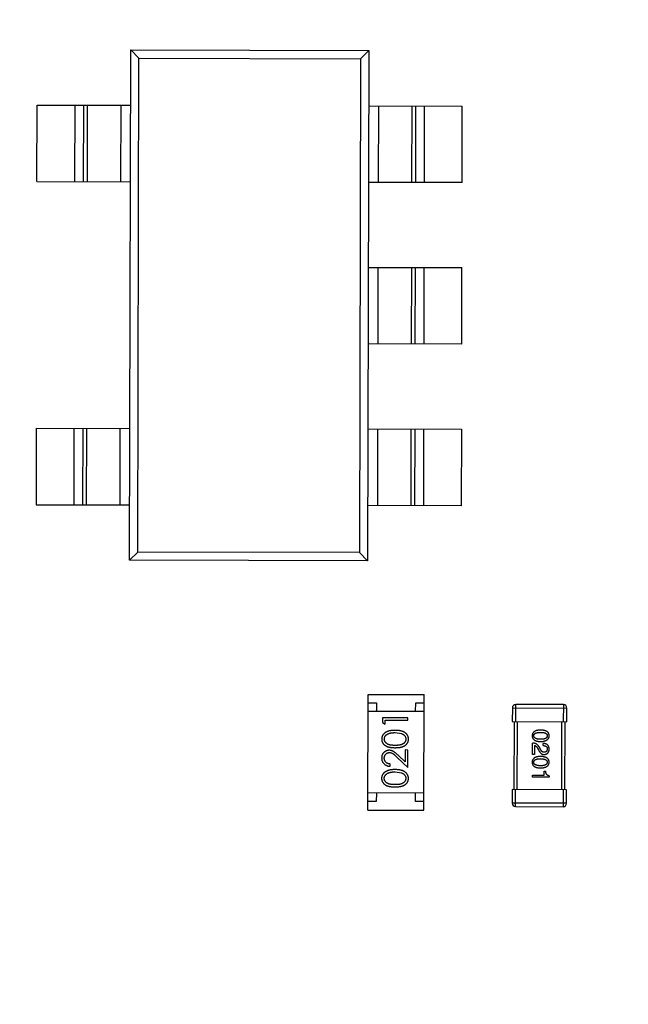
# Model space of a CAD drawing. Header units: millimetres. Extents: x 64 to 213, y 7 to 77.
# Tile 13 of 49: x 184.98 to 188.56, y 15.01 to 20.8. Entities that reach past the tile are written whole.
import ezdxf

# ---------------------------------------------------------------- set-up
doc = ezdxf.new("R2010")
doc.units = ezdxf.units.MM
doc.header["$LTSCALE"] = 1.21
doc.header["$MEASUREMENT"] = 0
doc.header["$PDMODE"] = 3
doc.header["$PDSIZE"] = 0.3125
doc.layers.get('0').update_dxf_attribs({"linetype": 'CONTINUOUS'})
doc.layers.get('DEFPOINTS').update_dxf_attribs({"linetype": 'CONTINUOUS'})
doc.layers.add('Dim', color=3, linetype='CONTINUOUS', lineweight=25)
doc.styles.get("Standard").update_dxf_attribs({"font": 'txt', "width": 0.8})
doc.dimstyles.get("Standard").update_dxf_attribs({"dimtxt": 0.15625, "dimasz": 0.1875, "dimexe": 0.125, "dimexo": 0.0625, "dimgap": 0.09, "dimtad": 0, "dimtih": 1, "dimtoh": 1, "dimzin": 4, "dimdsep": 46, "dimtxsty": 'STANDARD', "dimblk": '_FILLED', "dimblk1": '_FILLED', "dimblk2": '_FILLED', "dimcen": 0.09, "dimazin": 1, "dimtp": 0.01, "dimtm": 0.01, "dimtfac": 1, "dimtofl": 0, "dimtmove": 0, "dimatfit": 3, "dimldrblk": '_FILLED', "dimfxl": 1, "dimtolj": 1, "dimtzin": 4, "dimarcsym": 0})

# ---------------------------------------------------------------- blocks, each defined once
blk = doc.blocks.new('_FILLED')
at = {"color": 0, "linetype": 'ByBlock'}
blk.add_solid([(0, 0), (-1, 0.1667), (-1, -0.1667)], dxfattribs=at)
blk = doc.blocks.new('*D23')
at = {"color": 0, "linetype": 'ByBlock', "lineweight": -2}
for p, q in [((185.4771, 48.1938), (212.4856, 48.1938)), ((212.3606, 48.1938), (212.3606, 28.7659)), ((212.3606, 7.158), (212.3606, 26.5859)), ((189.9013, 7.158), (212.4856, 7.158))]:
    blk.add_line(p, q, dxfattribs=at)
at = {"layer": 'DEFPOINTS', "color": 0, "linetype": 'ByBlock'}
for p in [(185.4146, 48.1938), (189.8388, 7.158)]:
    blk.add_point(p, dxfattribs=at)
at = {"color": 0, "linetype": 'ByBlock', "lineweight": -2}
for p, rotation in [((212.3606, 48.1938), 90), ((212.3606, 7.158), 270)]:
    blk.add_blockref('_FILLED', p, dxfattribs=dict(at, rotation=rotation))
at = {"color": 0, "linetype": 'ByBlock', "lineweight": -2, "insert": (212.3606, 27.6759), "char_height": 1, "attachment_point": 5, "rotation": 90}
blk.add_mtext('\\A1;41.0', dxfattribs=at)

msp = doc.modelspace()

# ---------------------------------------------------------------- linework, layer by layer
at = {"color": 7, "linetype": 'Continuous'}
for p, q in [((185.6227, 17.6262), (185.63, 20.6262)), ((185.63, 20.6262), (185.678, 20.578)), ((185.63, 20.6262), (187.03, 20.6228)), ((187.03, 20.6228), (186.9818, 20.5748)), ((187.03, 20.6228), (187.0227, 17.6228)), ((185.6709, 17.6742), (185.678, 20.578)), ((185.678, 20.578), (186.9818, 20.5748)), ((186.9818, 20.5748), (186.9747, 17.671)), ((185.0781, 19.8526), (185.0792, 20.3025)), ((185.0792, 20.3025), (185.6292, 20.3012)), ((185.3012, 19.852), (185.3023, 20.302)), ((185.3519, 20.3019), (185.3508, 19.8519)), ((185.3741, 20.3018), (185.373, 19.8518)), ((185.5715, 19.8513), (185.5726, 20.3013)), ((187.0292, 20.2978), (187.5792, 20.2964)), ((187.0859, 20.2976), (187.0848, 19.8476)), ((187.2833, 19.8472), (187.2844, 20.2971)), ((187.3054, 19.8471), (187.3065, 20.2971)), ((187.3562, 20.297), (187.3551, 19.847)), ((187.5781, 19.8464), (187.5792, 20.2964)), ((185.0781, 19.8526), (185.6281, 19.8512)), ((187.5781, 19.8464), (187.0281, 19.8478)), ((187.0269, 19.3478), (187.5769, 19.3464)), ((187.0835, 19.3476), (187.0824, 18.8976)), ((187.281, 18.8972), (187.2821, 19.3472)), ((187.3031, 18.8971), (187.3042, 19.3471)), ((187.3538, 19.347), (187.3527, 18.897)), ((187.5758, 18.8964), (187.5769, 19.3464)), ((187.5758, 18.8964), (187.0258, 18.8978)), ((185.0746, 18.4026), (185.0735, 17.9526)), ((185.0746, 18.4026), (185.6246, 18.4012)), ((185.2965, 17.952), (185.2976, 18.402)), ((185.3473, 18.4019), (185.3462, 17.9519)), ((185.3694, 18.4018), (185.3683, 17.9518)), ((185.5668, 17.9513), (185.5679, 18.4013)), ((187.0246, 18.3978), (187.5746, 18.3964)), ((187.0812, 18.3976), (187.0801, 17.9476)), ((187.2786, 17.9472), (187.2797, 18.3972)), ((187.3008, 17.9471), (187.3019, 18.3971)), ((187.3515, 18.397), (187.3504, 17.947)), ((187.5746, 18.3964), (187.5735, 17.9464)), ((185.0735, 17.9526), (185.6235, 17.9512)), ((187.5735, 17.9464), (187.0235, 17.9478)), ((185.6227, 17.6262), (185.6709, 17.6742)), ((186.9747, 17.671), (185.6709, 17.6742)), ((187.0227, 17.6228), (186.9747, 17.671)), ((187.0227, 17.6228), (185.6227, 17.6262)), ((187.0237, 16.1573), (187.0254, 16.8373)), ((187.0254, 16.8373), (187.3554, 16.8365)), ((187.3537, 16.1565), (187.3554, 16.8365)), ((187.3551, 16.7365), (187.0251, 16.7373)), ((187.0253, 16.7873), (187.0753, 16.7872)), ((187.0753, 16.7872), (187.0751, 16.7372)), ((187.3051, 16.7367), (187.3053, 16.7867)), ((187.3053, 16.7867), (187.3553, 16.7865)), ((187.8737, 16.7574), (187.8735, 16.6774)), ((187.8737, 16.7574), (188.1937, 16.7567)), ((187.8935, 16.6774), (187.8937, 16.7774)), ((188.1737, 16.7767), (187.8937, 16.7774)), ((188.1737, 16.7767), (188.1735, 16.6767)), ((188.1935, 16.6767), (188.1937, 16.7567)), ((187.1098, 16.6989), (187.1097, 16.6712)), ((187.2598, 16.6986), (187.1098, 16.6989)), ((187.1251, 16.6624), (187.1251, 16.6854)), ((187.1251, 16.6854), (187.2597, 16.6851)), ((187.2597, 16.6851), (187.2598, 16.6986)), ((187.8735, 16.6774), (188.1935, 16.6767)), ((187.8835, 16.6774), (187.8825, 16.2774)), ((187.9025, 16.2774), (187.9035, 16.6774)), ((188.1635, 16.6767), (188.1625, 16.2767)), ((188.1825, 16.2767), (188.1835, 16.6767)), ((187.1097, 16.6712), (187.1251, 16.6624)), ((187.1845, 16.6122), (187.2222, 16.6065)), ((187.2439, 16.5102), (187.2437, 16.4404)), ((187.2593, 16.5101), (187.2439, 16.5102)), ((187.259, 16.4082), (187.2593, 16.5101)), ((187.9919, 16.4838), (187.9921, 16.551)), ((188.0035, 16.5374), (188.0034, 16.4838)), ((188.0221, 16.5209), (188.0281, 16.5105)), ((188.0385, 16.5149), (188.0308, 16.528)), ((188.0549, 16.5361), (188.0549, 16.5487)), ((187.1971, 16.4665), (187.259, 16.4082)), ((187.2437, 16.4404), (187.2038, 16.478)), ((188.0034, 16.4838), (187.9919, 16.4838)), ((187.1552, 16.4142), (187.1552, 16.4277)), ((188.061, 16.3621), (188.0611, 16.3856)), ((188.0611, 16.3856), (188.0709, 16.3856)), ((187.184, 16.3815), (187.2217, 16.3757)), ((187.9916, 16.3497), (187.9916, 16.3623)), ((187.9916, 16.3623), (188.061, 16.3621)), ((188.09, 16.3495), (187.9916, 16.3497)), ((188.09, 16.3588), (188.09, 16.3495)), ((187.8725, 16.2774), (187.8723, 16.1974)), ((188.1925, 16.2767), (187.8725, 16.2774)), ((187.8923, 16.1774), (187.8925, 16.2774)), ((188.1725, 16.2767), (188.1723, 16.1767)), ((188.1923, 16.1967), (188.1925, 16.2767)), ((187.354, 16.2565), (187.024, 16.2573)), ((187.074, 16.2572), (187.0738, 16.2072)), ((187.3038, 16.2067), (187.304, 16.2567)), ((187.0237, 16.1573), (187.3537, 16.1565)), ((187.0738, 16.2072), (187.0238, 16.2073)), ((187.3538, 16.2065), (187.3038, 16.2067)), ((188.1923, 16.1967), (187.8723, 16.1974)), ((187.8923, 16.1774), (188.1723, 16.1767))]:
    msp.add_line(p, q, dxfattribs=at)
for centre, radius, start, end in [((185.4146, 28.9388), 19.255, 315, 225), ((185.4146, 28.9388), 19.055, 315, 225), ((187.8937, 16.7574), 0.02, 89.85969, 179.85969), ((188.1737, 16.7567), 0.02, 359.85969, 89.85969), ((187.8923, 16.1974), 0.02, 179.85969, 269.85969), ((188.1723, 16.1967), 0.02, 269.85969, 359.85969)]:
    msp.add_arc(centre, radius, start, end, dxfattribs=at)
for points, knots in [([(187.1846, 16.6257), (187.1823, 16.6257), (187.1778, 16.6256), (187.1713, 16.6254), (187.1651, 16.6248), (187.1592, 16.6241), (187.1537, 16.6231), (187.1486, 16.622), (187.1439, 16.6206), (187.1394, 16.619), (187.1354, 16.6172), (187.1315, 16.6153), (187.128, 16.6132), (187.1246, 16.611), (187.1216, 16.6086), (187.1188, 16.606), (187.1163, 16.6033), (187.1141, 16.6004), (187.1121, 16.5974), (187.1103, 16.5944), (187.1089, 16.5912), (187.1077, 16.5879), (187.1068, 16.5846), (187.1061, 16.5812), (187.1057, 16.5777), (187.1056, 16.5753), (187.1056, 16.5741)], [0, 0, 0, 0, 0.065278, 0.127205, 0.186168, 0.241675, 0.294115, 0.343609, 0.390387, 0.434463, 0.476646, 0.517002, 0.555936, 0.593716, 0.630057, 0.665601, 0.700745, 0.734917, 0.768681, 0.802087, 0.834849, 0.867433, 0.900138, 0.932806, 0.966212, 1, 1, 1, 1]), ([(187.2633, 16.5737), (187.2633, 16.5749), (187.2633, 16.5773), (187.2628, 16.5808), (187.2622, 16.5842), (187.2612, 16.5876), (187.26, 16.5908), (187.2586, 16.5941), (187.2569, 16.5971), (187.2549, 16.6002), (187.2526, 16.6031), (187.2501, 16.6058), (187.2474, 16.6084), (187.2443, 16.6108), (187.241, 16.6131), (187.2374, 16.6152), (187.2337, 16.6171), (187.2296, 16.6189), (187.2252, 16.6205), (187.2205, 16.6218), (187.2154, 16.623), (187.2099, 16.624), (187.2041, 16.6247), (187.1979, 16.6253), (187.1914, 16.6256), (187.1869, 16.6257), (187.1846, 16.6257)], [0, 0, 0, 0, 0.033824, 0.067298, 0.10028, 0.133019, 0.165736, 0.198792, 0.232372, 0.266409, 0.301016, 0.336196, 0.371972, 0.408574, 0.446394, 0.485225, 0.525372, 0.567224, 0.611081, 0.65775, 0.70702, 0.759235, 0.814484, 0.873227, 0.934937, 1, 1, 1, 1]), ([(188.0398, 16.6276), (188.0379, 16.6275), (188.034, 16.6274), (188.0285, 16.6269), (188.0234, 16.6262), (188.0186, 16.6252), (188.0142, 16.6239), (188.0102, 16.6224), (188.0065, 16.6207), (188.0032, 16.6187), (188.0003, 16.6165), (187.9977, 16.614), (187.9956, 16.6112), (187.9938, 16.6082), (187.9924, 16.605), (187.9914, 16.6015), (187.9908, 16.5977), (187.9906, 16.5951), (187.9906, 16.5938)], [0, 0, 0, 0, 0.087693, 0.170223, 0.247496, 0.319826, 0.387768, 0.451403, 0.511459, 0.568358, 0.622671, 0.675251, 0.726739, 0.778422, 0.830759, 0.884394, 0.940865, 1, 1, 1, 1]), ([(188.0906, 16.5936), (188.0905, 16.5949), (188.0904, 16.5975), (188.0898, 16.6012), (188.0887, 16.6047), (188.0873, 16.608), (188.0855, 16.611), (188.0832, 16.6138), (188.0806, 16.6163), (188.0776, 16.6185), (188.0742, 16.6205), (188.0705, 16.6223), (188.0663, 16.6238), (188.0618, 16.625), (188.0568, 16.6261), (188.0515, 16.6268), (188.0458, 16.6273), (188.0419, 16.6275), (188.0398, 16.6276)], [0, 0, 0, 0, 0.057911, 0.113262, 0.165956, 0.217443, 0.268511, 0.319665, 0.372, 0.426129, 0.483365, 0.543779, 0.607756, 0.676562, 0.749704, 0.827713, 0.911177, 1, 1, 1, 1]), ([(187.1056, 16.5741), (187.1056, 16.5729), (187.1057, 16.5706), (187.1061, 16.5671), (187.1067, 16.5638), (187.1076, 16.5605), (187.1088, 16.5573), (187.1102, 16.5541), (187.112, 16.5511), (187.1139, 16.5481), (187.1161, 16.5453), (187.1185, 16.5426), (187.1213, 16.5402), (187.1242, 16.5378), (187.1274, 16.5357), (187.1309, 16.5336), (187.1346, 16.5318), (187.1385, 16.5301), (187.1428, 16.5286), (187.1475, 16.5274), (187.1526, 16.5262), (187.1582, 16.5254), (187.1641, 16.5247), (187.1705, 16.5241), (187.1773, 16.5238), (187.182, 16.5238), (187.1844, 16.5238)], [0, 0, 0, 0, 0.033742, 0.066533, 0.099153, 0.13154, 0.164087, 0.196563, 0.229707, 0.263315, 0.297504, 0.331686, 0.366482, 0.4021, 0.438958, 0.476748, 0.515985, 0.556589, 0.599519, 0.645765, 0.695487, 0.748721, 0.805687, 0.866754, 0.931405, 1, 1, 1, 1]), ([(187.121, 16.5745), (187.1211, 16.5762), (187.1213, 16.5794), (187.1225, 16.5843), (187.1247, 16.589), (187.127, 16.5927), (187.1293, 16.5956), (187.1313, 16.5976), (187.1335, 16.5995), (187.136, 16.6013), (187.1388, 16.603), (187.1417, 16.6046), (187.1449, 16.606), (187.1483, 16.6073), (187.152, 16.6085), (187.1559, 16.6095), (187.1601, 16.6103), (187.1645, 16.6111), (187.1691, 16.6116), (187.1741, 16.612), (187.1792, 16.6122), (187.1827, 16.6122), (187.1845, 16.6122)], [0, 0, 0, 0, 0.059689, 0.119507, 0.181075, 0.246162, 0.279894, 0.314468, 0.350403, 0.387474, 0.426147, 0.466624, 0.508745, 0.553328, 0.600058, 0.649177, 0.700552, 0.754894, 0.811825, 0.871514, 0.934319, 1, 1, 1, 1]), ([(187.1844, 16.5372), (187.1823, 16.5372), (187.1784, 16.5373), (187.1728, 16.5375), (187.1675, 16.5379), (187.1626, 16.5384), (187.1581, 16.539), (187.1539, 16.5399), (187.1502, 16.5408), (187.1468, 16.5419), (187.1437, 16.5431), (187.1408, 16.5445), (187.1381, 16.546), (187.1356, 16.5476), (187.1332, 16.5494), (187.1311, 16.5513), (187.1292, 16.5533), (187.1269, 16.5562), (187.1246, 16.5599), (187.1225, 16.5646), (187.1212, 16.5695), (187.1211, 16.5729), (187.121, 16.5745)], [0, 0, 0, 0, 0.073302, 0.142286, 0.206253, 0.266017, 0.321612, 0.372532, 0.419497, 0.462398, 0.502825, 0.541489, 0.579034, 0.615143, 0.650298, 0.684912, 0.718701, 0.752189, 0.817245, 0.879117, 0.939613, 1, 1, 1, 1]), ([(187.2479, 16.5742), (187.2478, 16.5726), (187.2477, 16.5693), (187.2463, 16.5644), (187.2443, 16.5596), (187.2419, 16.5559), (187.2396, 16.553), (187.2376, 16.551), (187.2355, 16.5491), (187.2332, 16.5473), (187.2306, 16.5457), (187.2279, 16.5443), (187.225, 16.5429), (187.2219, 16.5417), (187.2185, 16.5406), (187.2147, 16.5397), (187.2106, 16.5389), (187.2061, 16.5383), (187.2012, 16.5378), (187.1959, 16.5375), (187.1903, 16.5372), (187.1864, 16.5372), (187.1844, 16.5372)], [0, 0, 0, 0, 0.060034, 0.120278, 0.182348, 0.247919, 0.281641, 0.315701, 0.350322, 0.385703, 0.421819, 0.459196, 0.497866, 0.538301, 0.58121, 0.628183, 0.679403, 0.734699, 0.794074, 0.858416, 0.927049, 1, 1, 1, 1]), ([(187.1844, 16.5238), (187.1868, 16.5238), (187.1914, 16.5238), (187.1982, 16.5241), (187.2045, 16.5246), (187.2105, 16.5253), (187.216, 16.5262), (187.2212, 16.5272), (187.2259, 16.5285), (187.2302, 16.53), (187.2342, 16.5317), (187.238, 16.5335), (187.2414, 16.5355), (187.2446, 16.5377), (187.2476, 16.54), (187.2504, 16.5425), (187.2528, 16.5451), (187.255, 16.5479), (187.2569, 16.5508), (187.2586, 16.5538), (187.2601, 16.5569), (187.2612, 16.5601), (187.2621, 16.5634), (187.2628, 16.5667), (187.2632, 16.5702), (187.2633, 16.5725), (187.2633, 16.5737)], [0, 0, 0, 0, 0.068113, 0.132564, 0.193427, 0.250218, 0.303569, 0.353576, 0.400235, 0.443586, 0.484619, 0.524292, 0.56238, 0.599049, 0.63494, 0.669782, 0.704009, 0.737842, 0.771098, 0.803896, 0.836415, 0.868639, 0.900715, 0.933378, 0.966213, 1, 1, 1, 1]), ([(187.2222, 16.6065), (187.2233, 16.6061), (187.2253, 16.6053), (187.2283, 16.604), (187.231, 16.6025), (187.2335, 16.6009), (187.2358, 16.5991), (187.2379, 16.5973), (187.2399, 16.5953), (187.2421, 16.5924), (187.2444, 16.5888), (187.2464, 16.584), (187.2477, 16.5792), (187.2478, 16.5759), (187.2479, 16.5742)], [0, 0, 0, 0, 0.075949, 0.148549, 0.218996, 0.286119, 0.351826, 0.416074, 0.478265, 0.540325, 0.660405, 0.774606, 0.887187, 1, 1, 1, 1]), ([(187.9906, 16.5938), (187.9906, 16.5925), (187.9907, 16.5899), (187.9913, 16.5861), (187.9924, 16.5826), (187.9937, 16.5794), (187.9955, 16.5763), (187.9976, 16.5736), (188.0002, 16.5711), (188.0031, 16.5688), (188.0064, 16.5668), (188.01, 16.5651), (188.014, 16.5636), (188.0184, 16.5623), (188.0232, 16.5613), (188.0284, 16.5605), (188.0339, 16.56), (188.0377, 16.5599), (188.0397, 16.5598)], [0, 0, 0, 0, 0.059134, 0.115603, 0.169236, 0.221572, 0.273254, 0.32474, 0.377319, 0.431815, 0.488555, 0.548609, 0.612242, 0.680182, 0.75251, 0.829782, 0.91231, 1, 1, 1, 1]), ([(188.0004, 16.5938), (188.0004, 16.5946), (188.0005, 16.5962), (188.001, 16.5985), (188.0017, 16.6007), (188.0029, 16.6026), (188.0042, 16.6045), (188.006, 16.6062), (188.008, 16.6076), (188.0103, 16.609), (188.0129, 16.6102), (188.0159, 16.6112), (188.0191, 16.612), (188.0227, 16.6127), (188.0265, 16.6133), (188.0307, 16.6136), (188.0351, 16.6139), (188.0382, 16.6139), (188.0398, 16.6139)], [0, 0, 0, 0, 0.049766, 0.097012, 0.143225, 0.188786, 0.235079, 0.282962, 0.333687, 0.387747, 0.445963, 0.508657, 0.576545, 0.649868, 0.72822, 0.812712, 0.903543, 1, 1, 1, 1]), ([(188.0397, 16.5729), (188.0381, 16.5729), (188.0351, 16.573), (188.0307, 16.5732), (188.0266, 16.5736), (188.0228, 16.5742), (188.0193, 16.5749), (188.016, 16.5758), (188.0131, 16.5769), (188.0105, 16.5781), (188.0082, 16.5795), (188.0062, 16.581), (188.0044, 16.5827), (188.003, 16.5846), (188.0019, 16.5867), (188.0011, 16.5889), (188.0005, 16.5913), (188.0004, 16.5929), (188.0004, 16.5938)], [0, 0, 0, 0, 0.094834, 0.184067, 0.267029, 0.344713, 0.417334, 0.484367, 0.546941, 0.604717, 0.65953, 0.710539, 0.759381, 0.806382, 0.853027, 0.900623, 0.949121, 1, 1, 1, 1]), ([(188.0397, 16.5598), (188.0417, 16.5599), (188.0456, 16.56), (188.0512, 16.5606), (188.0565, 16.5614), (188.0614, 16.5624), (188.0659, 16.5637), (188.0701, 16.5652), (188.0738, 16.5669), (188.0772, 16.5689), (188.0803, 16.5711), (188.0829, 16.5736), (188.0852, 16.5763), (188.087, 16.5793), (188.0885, 16.5825), (188.0896, 16.586), (188.0903, 16.5897), (188.0905, 16.5922), (188.0906, 16.5936)], [0, 0, 0, 0, 0.088475, 0.171606, 0.249595, 0.322626, 0.391327, 0.455765, 0.516374, 0.573675, 0.628522, 0.681161, 0.732559, 0.783563, 0.83504, 0.887639, 0.942585, 1, 1, 1, 1]), ([(188.0791, 16.5936), (188.0791, 16.5927), (188.079, 16.5911), (188.0785, 16.5887), (188.0778, 16.5865), (188.0767, 16.5845), (188.0752, 16.5826), (188.0735, 16.5809), (188.0715, 16.5793), (188.0692, 16.5779), (188.0665, 16.5767), (188.0636, 16.5757), (188.0604, 16.5748), (188.0568, 16.5741), (188.053, 16.5736), (188.0488, 16.5732), (188.0444, 16.5729), (188.0413, 16.5729), (188.0397, 16.5729)], [0, 0, 0, 0, 0.050604, 0.098688, 0.145699, 0.191791, 0.238625, 0.286717, 0.337546, 0.391814, 0.449755, 0.512106, 0.579685, 0.652048, 0.730262, 0.814146, 0.904281, 1, 1, 1, 1]), ([(188.0398, 16.6139), (188.0414, 16.6139), (188.0445, 16.6138), (188.0489, 16.6136), (188.0531, 16.6132), (188.0569, 16.6127), (188.0605, 16.6119), (188.0637, 16.6111), (188.0666, 16.61), (188.0692, 16.6088), (188.0716, 16.6075), (188.0736, 16.606), (188.0753, 16.6043), (188.0767, 16.6025), (188.0778, 16.6005), (188.0786, 16.5983), (188.079, 16.596), (188.0791, 16.5944), (188.0791, 16.5936)], [0, 0, 0, 0, 0.096452, 0.187278, 0.271765, 0.350519, 0.423437, 0.491321, 0.554011, 0.612224, 0.666281, 0.717003, 0.764884, 0.811423, 0.856783, 0.902993, 0.950236, 1, 1, 1, 1]), ([(187.15, 16.5085), (187.1486, 16.5084), (187.1456, 16.5083), (187.1413, 16.5078), (187.1372, 16.5068), (187.1331, 16.5055), (187.1293, 16.5037), (187.1256, 16.5015), (187.122, 16.499), (187.1187, 16.496), (187.1155, 16.4929), (187.1128, 16.4893), (187.1105, 16.4856), (187.1086, 16.4816), (187.1072, 16.4773), (187.1061, 16.4729), (187.1055, 16.4681), (187.1054, 16.4649), (187.1053, 16.4633)], [0, 0, 0, 0, 0.06271, 0.123347, 0.183401, 0.242828, 0.302097, 0.36242, 0.423725, 0.487032, 0.550491, 0.612709, 0.674265, 0.73617, 0.799211, 0.863483, 0.930525, 1, 1, 1, 1]), ([(187.2038, 16.478), (187.2022, 16.4794), (187.1993, 16.4822), (187.1949, 16.4862), (187.1908, 16.4897), (187.1869, 16.4929), (187.1833, 16.4958), (187.1799, 16.4983), (187.1768, 16.5004), (187.173, 16.5027), (187.1682, 16.505), (187.1624, 16.507), (187.1563, 16.5082), (187.1521, 16.5084), (187.15, 16.5085)], [0, 0, 0, 0, 0.09953, 0.192079, 0.277712, 0.357454, 0.429648, 0.495771, 0.555538, 0.608657, 0.707578, 0.804328, 0.901298, 1, 1, 1, 1]), ([(188.0308, 16.528), (188.0303, 16.5289), (188.0293, 16.5307), (188.0277, 16.5333), (188.0259, 16.5357), (188.024, 16.5379), (188.022, 16.5399), (188.0198, 16.5418), (188.0176, 16.5435), (188.0152, 16.545), (188.0127, 16.5464), (188.0101, 16.5476), (188.0074, 16.5486), (188.0045, 16.5494), (188.0016, 16.5501), (187.9985, 16.5506), (187.9954, 16.5509), (187.9932, 16.551), (187.9921, 16.551)], [0, 0, 0, 0, 0.065828, 0.130094, 0.192451, 0.254037, 0.313974, 0.373757, 0.433048, 0.492243, 0.551902, 0.611758, 0.672678, 0.734814, 0.798569, 0.863693, 0.930488, 1, 1, 1, 1]), ([(188.0035, 16.5374), (188.0044, 16.5372), (188.0062, 16.5368), (188.0087, 16.5357), (188.0111, 16.5343), (188.0135, 16.5324), (188.0157, 16.5301), (188.018, 16.5274), (188.0201, 16.5243), (188.0214, 16.5221), (188.0221, 16.5209)], [0, 0, 0, 0, 0.103034, 0.208166, 0.318255, 0.434664, 0.559728, 0.695394, 0.841708, 1, 1, 1, 1]), ([(188.0281, 16.5105), (188.0286, 16.5094), (188.0296, 16.5072), (188.0313, 16.504), (188.033, 16.5011), (188.0347, 16.4984), (188.0366, 16.4959), (188.0385, 16.4937), (188.0404, 16.4916), (188.0425, 16.4899), (188.0445, 16.4883), (188.0467, 16.4869), (188.0489, 16.4858), (188.0511, 16.4849), (188.0535, 16.4843), (188.0559, 16.4838), (188.0583, 16.4836), (188.06, 16.4836), (188.0608, 16.4837)], [0, 0, 0, 0, 0.082731, 0.161257, 0.236138, 0.307554, 0.375712, 0.440848, 0.502916, 0.562567, 0.619798, 0.675716, 0.73039, 0.78386, 0.837315, 0.890547, 0.944917, 1, 1, 1, 1]), ([(188.0614, 16.4968), (188.0608, 16.4967), (188.0598, 16.4967), (188.0581, 16.4968), (188.0566, 16.4971), (188.055, 16.4975), (188.0535, 16.4981), (188.052, 16.4988), (188.0505, 16.4997), (188.0491, 16.5008), (188.0476, 16.502), (188.0462, 16.5034), (188.0449, 16.5049), (188.0435, 16.5066), (188.0422, 16.5084), (188.0409, 16.5104), (188.0397, 16.5126), (188.0389, 16.5141), (188.0385, 16.5149)], [0, 0, 0, 0, 0.052237, 0.103888, 0.155485, 0.207395, 0.259864, 0.31356, 0.369176, 0.4266, 0.486836, 0.550048, 0.61567, 0.685271, 0.75824, 0.834614, 0.915635, 1, 1, 1, 1]), ([(188.0904, 16.5147), (188.0903, 16.5161), (188.0902, 16.5187), (188.0897, 16.5225), (188.0889, 16.526), (188.0878, 16.5293), (188.0865, 16.5324), (188.085, 16.5351), (188.0832, 16.5377), (188.081, 16.5399), (188.0787, 16.5419), (188.0761, 16.5437), (188.0732, 16.5452), (188.07, 16.5464), (188.0666, 16.5474), (188.063, 16.5481), (188.059, 16.5486), (188.0563, 16.5487), (188.0549, 16.5487)], [0, 0, 0, 0, 0.07282, 0.141057, 0.2062, 0.267672, 0.326735, 0.383519, 0.439188, 0.494454, 0.549628, 0.605958, 0.66397, 0.72402, 0.787502, 0.854127, 0.925065, 1, 1, 1, 1]), ([(188.0549, 16.5361), (188.0559, 16.5361), (188.0578, 16.536), (188.0605, 16.5357), (188.063, 16.5353), (188.0654, 16.5347), (188.0675, 16.534), (188.0695, 16.5331), (188.0713, 16.5321), (188.0729, 16.5309), (188.0744, 16.5296), (188.0756, 16.5282), (188.0766, 16.5266), (188.0775, 16.5248), (188.0781, 16.5229), (188.0786, 16.5209), (188.0788, 16.5187), (188.0789, 16.5172), (188.0789, 16.5164)], [0, 0, 0, 0, 0.082594, 0.15978, 0.232961, 0.301462, 0.365595, 0.426678, 0.484662, 0.540809, 0.595146, 0.648401, 0.702272, 0.757102, 0.813447, 0.872233, 0.934055, 1, 1, 1, 1]), ([(188.0608, 16.4837), (188.0619, 16.4838), (188.0641, 16.4839), (188.0673, 16.4844), (188.0703, 16.4852), (188.0731, 16.4861), (188.0757, 16.4873), (188.078, 16.4887), (188.0802, 16.4903), (188.0822, 16.4922), (188.0839, 16.4943), (188.0855, 16.4965), (188.0868, 16.499), (188.088, 16.5018), (188.0889, 16.5047), (188.0896, 16.5078), (188.0901, 16.5112), (188.0903, 16.5135), (188.0904, 16.5147)], [0, 0, 0, 0, 0.070688, 0.137741, 0.201612, 0.262778, 0.321223, 0.378455, 0.434411, 0.490146, 0.546362, 0.603392, 0.662208, 0.723401, 0.787372, 0.85442, 0.925153, 1, 1, 1, 1]), ([(188.0789, 16.5164), (188.0789, 16.5157), (188.0788, 16.5142), (188.0785, 16.5121), (188.0781, 16.5101), (188.0776, 16.5082), (188.077, 16.5065), (188.0762, 16.5049), (188.0753, 16.5035), (188.0743, 16.5022), (188.0731, 16.501), (188.0718, 16.5), (188.0704, 16.4991), (188.0688, 16.4984), (188.0671, 16.4978), (188.0653, 16.4973), (188.0634, 16.4969), (188.062, 16.4968), (188.0614, 16.4968)], [0, 0, 0, 0, 0.076112, 0.148436, 0.216883, 0.281466, 0.34298, 0.402356, 0.459881, 0.51546, 0.571111, 0.62658, 0.683162, 0.741007, 0.801404, 0.863825, 0.930544, 1, 1, 1, 1]), ([(187.1053, 16.4633), (187.1054, 16.4616), (187.1054, 16.4583), (187.1061, 16.4535), (187.1072, 16.4488), (187.1087, 16.4444), (187.1107, 16.4402), (187.1131, 16.4362), (187.116, 16.4323), (187.1193, 16.4288), (187.1229, 16.4255), (187.1268, 16.4226), (187.1309, 16.4202), (187.1353, 16.4181), (187.1399, 16.4165), (187.1448, 16.4153), (187.1499, 16.4145), (187.1534, 16.4143), (187.1552, 16.4142)], [0, 0, 0, 0, 0.06445, 0.126725, 0.187421, 0.247417, 0.306749, 0.366595, 0.427749, 0.490235, 0.553031, 0.614805, 0.676505, 0.738096, 0.801021, 0.864897, 0.931209, 1, 1, 1, 1]), ([(187.1207, 16.4625), (187.1207, 16.4637), (187.1208, 16.4659), (187.1213, 16.4691), (187.1219, 16.4722), (187.123, 16.4752), (187.1242, 16.478), (187.1258, 16.4807), (187.1276, 16.4832), (187.1297, 16.4856), (187.132, 16.4878), (187.1344, 16.4897), (187.137, 16.4914), (187.1396, 16.4927), (187.1424, 16.4937), (187.1452, 16.4945), (187.1482, 16.4949), (187.1502, 16.495), (187.1512, 16.495)], [0, 0, 0, 0, 0.068027, 0.133505, 0.19695, 0.26027, 0.322741, 0.384982, 0.448465, 0.513424, 0.578224, 0.640011, 0.700094, 0.760067, 0.819012, 0.877878, 0.938035, 1, 1, 1, 1]), ([(187.1552, 16.4277), (187.1539, 16.4278), (187.1513, 16.4281), (187.1475, 16.4288), (187.144, 16.4298), (187.1407, 16.431), (187.1376, 16.4325), (187.1347, 16.4343), (187.1321, 16.4363), (187.1297, 16.4386), (187.1276, 16.441), (187.1257, 16.4436), (187.1242, 16.4464), (187.1229, 16.4494), (187.1219, 16.4524), (187.1212, 16.4557), (187.1208, 16.4591), (187.1207, 16.4614), (187.1207, 16.4625)], [0, 0, 0, 0, 0.073648, 0.143686, 0.210962, 0.275557, 0.338064, 0.399311, 0.4594, 0.51934, 0.579024, 0.637809, 0.695959, 0.754122, 0.813113, 0.873453, 0.935561, 1, 1, 1, 1]), ([(187.1512, 16.495), (187.1528, 16.4949), (187.1561, 16.4948), (187.1609, 16.4937), (187.1655, 16.492), (187.1693, 16.49), (187.1724, 16.488), (187.1751, 16.4861), (187.178, 16.4837), (187.1813, 16.4811), (187.1848, 16.478), (187.1887, 16.4745), (187.1928, 16.4707), (187.1956, 16.4679), (187.1971, 16.4665)], [0, 0, 0, 0, 0.088014, 0.174976, 0.2638, 0.355443, 0.406413, 0.465519, 0.533076, 0.609353, 0.693899, 0.787171, 0.889197, 1, 1, 1, 1]), ([(188.0394, 16.4721), (188.0375, 16.4721), (188.0337, 16.4719), (188.0281, 16.4714), (188.023, 16.4707), (188.0182, 16.4697), (188.0138, 16.4685), (188.0098, 16.467), (188.0061, 16.4653), (188.0028, 16.4633), (187.9999, 16.4611), (187.9974, 16.4585), (187.9952, 16.4558), (187.9934, 16.4528), (187.992, 16.4495), (187.991, 16.446), (187.9904, 16.4423), (187.9902, 16.4397), (187.9902, 16.4384)], [0, 0, 0, 0, 0.087693, 0.170223, 0.247496, 0.319826, 0.387768, 0.451403, 0.511459, 0.568358, 0.622671, 0.675251, 0.726739, 0.778422, 0.830759, 0.884394, 0.940865, 1, 1, 1, 1]), ([(188, 16.4383), (188.0001, 16.4392), (188.0001, 16.4408), (188.0006, 16.4431), (188.0013, 16.4452), (188.0025, 16.4472), (188.0039, 16.4491), (188.0056, 16.4507), (188.0076, 16.4522), (188.0099, 16.4535), (188.0126, 16.4547), (188.0155, 16.4558), (188.0187, 16.4566), (188.0223, 16.4573), (188.0261, 16.4578), (188.0303, 16.4582), (188.0347, 16.4584), (188.0378, 16.4584), (188.0394, 16.4585)], [0, 0, 0, 0, 0.049766, 0.097012, 0.143225, 0.188786, 0.235079, 0.282962, 0.333687, 0.387747, 0.445963, 0.508657, 0.576545, 0.649868, 0.72822, 0.812712, 0.903543, 1, 1, 1, 1]), ([(188.0902, 16.4381), (188.0901, 16.4394), (188.09, 16.442), (188.0894, 16.4458), (188.0883, 16.4493), (188.0869, 16.4526), (188.0851, 16.4556), (188.0829, 16.4583), (188.0803, 16.4609), (188.0772, 16.4631), (188.0739, 16.4651), (188.0701, 16.4668), (188.0659, 16.4684), (188.0614, 16.4696), (188.0564, 16.4706), (188.0511, 16.4714), (188.0454, 16.4719), (188.0415, 16.472), (188.0394, 16.4721)], [0, 0, 0, 0, 0.057911, 0.113262, 0.165956, 0.217443, 0.268511, 0.319665, 0.372, 0.426129, 0.483365, 0.543779, 0.607756, 0.676562, 0.749704, 0.827713, 0.911177, 1, 1, 1, 1]), ([(188.0394, 16.4585), (188.041, 16.4584), (188.0441, 16.4584), (188.0485, 16.4581), (188.0527, 16.4578), (188.0565, 16.4572), (188.0601, 16.4565), (188.0633, 16.4556), (188.0662, 16.4546), (188.0689, 16.4534), (188.0712, 16.4521), (188.0732, 16.4506), (188.0749, 16.4489), (188.0763, 16.447), (188.0774, 16.445), (188.0782, 16.4429), (188.0786, 16.4406), (188.0787, 16.439), (188.0787, 16.4381)], [0, 0, 0, 0, 0.096452, 0.187278, 0.271765, 0.350519, 0.423437, 0.491321, 0.554011, 0.612224, 0.666281, 0.717003, 0.764884, 0.811423, 0.856783, 0.902993, 0.950236, 1, 1, 1, 1]), ([(187.1841, 16.3949), (187.1818, 16.3949), (187.1773, 16.3949), (187.1707, 16.3946), (187.1645, 16.3941), (187.1587, 16.3933), (187.1532, 16.3924), (187.1481, 16.3912), (187.1433, 16.3898), (187.1389, 16.3883), (187.1348, 16.3864), (187.1309, 16.3845), (187.1274, 16.3824), (187.1241, 16.3802), (187.121, 16.3778), (187.1183, 16.3752), (187.1157, 16.3725), (187.1135, 16.3696), (187.1115, 16.3667), (187.1098, 16.3636), (187.1083, 16.3604), (187.1071, 16.3572), (187.1062, 16.3538), (187.1055, 16.3504), (187.1051, 16.3469), (187.1051, 16.3445), (187.105, 16.3433)], [0, 0, 0, 0, 0.065278, 0.127205, 0.186168, 0.241675, 0.294115, 0.343609, 0.390387, 0.434463, 0.476646, 0.517002, 0.555936, 0.593716, 0.630057, 0.665601, 0.700745, 0.734917, 0.768681, 0.802087, 0.834849, 0.867433, 0.900138, 0.932806, 0.966212, 1, 1, 1, 1]), ([(187.2627, 16.343), (187.2627, 16.3441), (187.2627, 16.3465), (187.2622, 16.35), (187.2616, 16.3535), (187.2607, 16.3568), (187.2595, 16.3601), (187.258, 16.3633), (187.2563, 16.3664), (187.2543, 16.3694), (187.2521, 16.3723), (187.2495, 16.375), (187.2468, 16.3776), (187.2437, 16.38), (187.2404, 16.3823), (187.2369, 16.3844), (187.2331, 16.3863), (187.229, 16.3881), (187.2246, 16.3897), (187.2199, 16.3911), (187.2148, 16.3923), (187.2094, 16.3932), (187.2035, 16.3939), (187.1974, 16.3945), (187.1908, 16.3948), (187.1864, 16.3949), (187.1841, 16.3949)], [0, 0, 0, 0, 0.033824, 0.067298, 0.10028, 0.133019, 0.165736, 0.198792, 0.232372, 0.266409, 0.301016, 0.336196, 0.371972, 0.408574, 0.446394, 0.485225, 0.525372, 0.567224, 0.611081, 0.65775, 0.70702, 0.759235, 0.814484, 0.873227, 0.934937, 1, 1, 1, 1]), ([(187.9902, 16.4384), (187.9902, 16.437), (187.9904, 16.4344), (187.991, 16.4307), (187.992, 16.4272), (187.9933, 16.4239), (187.9951, 16.4209), (187.9973, 16.4181), (187.9998, 16.4156), (188.0027, 16.4134), (188.006, 16.4114), (188.0096, 16.4096), (188.0137, 16.4081), (188.0181, 16.4069), (188.0228, 16.4058), (188.028, 16.4051), (188.0335, 16.4046), (188.0373, 16.4044), (188.0393, 16.4044)], [0, 0, 0, 0, 0.059134, 0.115603, 0.169236, 0.221572, 0.273254, 0.32474, 0.377319, 0.431815, 0.488555, 0.548609, 0.612242, 0.680182, 0.75251, 0.829782, 0.91231, 1, 1, 1, 1]), ([(188.0393, 16.4175), (188.0377, 16.4175), (188.0347, 16.4175), (188.0303, 16.4178), (188.0262, 16.4182), (188.0224, 16.4188), (188.0189, 16.4195), (188.0157, 16.4204), (188.0127, 16.4214), (188.0101, 16.4227), (188.0078, 16.4241), (188.0058, 16.4256), (188.004, 16.4273), (188.0026, 16.4292), (188.0015, 16.4313), (188.0007, 16.4335), (188.0002, 16.4359), (188.0001, 16.4375), (188, 16.4383)], [0, 0, 0, 0, 0.094834, 0.184067, 0.267029, 0.344713, 0.417334, 0.484367, 0.546941, 0.604717, 0.65953, 0.710539, 0.759381, 0.806382, 0.853027, 0.900623, 0.949121, 1, 1, 1, 1]), ([(188.0393, 16.4044), (188.0413, 16.4044), (188.0452, 16.4046), (188.0508, 16.4052), (188.0561, 16.406), (188.061, 16.407), (188.0655, 16.4082), (188.0697, 16.4097), (188.0735, 16.4115), (188.0769, 16.4135), (188.0799, 16.4157), (188.0825, 16.4182), (188.0848, 16.4209), (188.0866, 16.4239), (188.0881, 16.4271), (188.0892, 16.4306), (188.0899, 16.4343), (188.0901, 16.4368), (188.0902, 16.4381)], [0, 0, 0, 0, 0.088475, 0.171606, 0.249595, 0.322626, 0.391327, 0.455765, 0.516374, 0.573675, 0.628522, 0.681161, 0.732559, 0.783563, 0.83504, 0.887639, 0.942585, 1, 1, 1, 1]), ([(188.0787, 16.4381), (188.0787, 16.4373), (188.0786, 16.4357), (188.0781, 16.4333), (188.0774, 16.4311), (188.0763, 16.429), (188.0749, 16.4272), (188.0732, 16.4254), (188.0711, 16.4239), (188.0688, 16.4225), (188.0662, 16.4213), (188.0632, 16.4203), (188.06, 16.4194), (188.0564, 16.4187), (188.0526, 16.4181), (188.0484, 16.4177), (188.044, 16.4175), (188.0409, 16.4175), (188.0393, 16.4175)], [0, 0, 0, 0, 0.050604, 0.098688, 0.145699, 0.191791, 0.238625, 0.286717, 0.337546, 0.391814, 0.449755, 0.512106, 0.579685, 0.652048, 0.730262, 0.814146, 0.904281, 1, 1, 1, 1]), ([(188.09, 16.3588), (188.0892, 16.3589), (188.0876, 16.3591), (188.0853, 16.3596), (188.0832, 16.3603), (188.0812, 16.3612), (188.0794, 16.3623), (188.0778, 16.3636), (188.0763, 16.365), (188.0751, 16.3666), (188.074, 16.3683), (188.073, 16.3703), (188.0722, 16.3724), (188.0717, 16.3747), (188.0712, 16.3772), (188.0709, 16.3798), (188.0708, 16.3827), (188.0709, 16.3846), (188.0709, 16.3856)], [0, 0, 0, 0, 0.066659, 0.129311, 0.18962, 0.247164, 0.30314, 0.357527, 0.411867, 0.466926, 0.523012, 0.580527, 0.641561, 0.705268, 0.772282, 0.84407, 0.919338, 1, 1, 1, 1]), ([(187.105, 16.3433), (187.1051, 16.3422), (187.1051, 16.3398), (187.1055, 16.3364), (187.1061, 16.333), (187.1071, 16.3297), (187.1082, 16.3265), (187.1097, 16.3234), (187.1114, 16.3203), (187.1133, 16.3174), (187.1155, 16.3146), (187.118, 16.3119), (187.1207, 16.3094), (187.1236, 16.3071), (187.1269, 16.3049), (187.1303, 16.3029), (187.134, 16.3011), (187.138, 16.2994), (187.1423, 16.2979), (187.147, 16.2966), (187.1521, 16.2955), (187.1576, 16.2946), (187.1636, 16.2939), (187.1699, 16.2934), (187.1767, 16.2931), (187.1814, 16.293), (187.1838, 16.293)], [0, 0, 0, 0, 0.033742, 0.066533, 0.099153, 0.13154, 0.164087, 0.196563, 0.229707, 0.263315, 0.297504, 0.331686, 0.366482, 0.4021, 0.438958, 0.476748, 0.515985, 0.556589, 0.599519, 0.645765, 0.695487, 0.748721, 0.805687, 0.866754, 0.931405, 1, 1, 1, 1]), ([(187.1204, 16.3438), (187.1205, 16.3454), (187.1207, 16.3487), (187.1219, 16.3535), (187.1241, 16.3582), (187.1265, 16.3619), (187.1288, 16.3648), (187.1308, 16.3668), (187.133, 16.3688), (187.1355, 16.3706), (187.1382, 16.3723), (187.1411, 16.3738), (187.1443, 16.3752), (187.1477, 16.3766), (187.1514, 16.3777), (187.1553, 16.3788), (187.1595, 16.3796), (187.1639, 16.3803), (187.1686, 16.3808), (187.1735, 16.3812), (187.1787, 16.3814), (187.1822, 16.3814), (187.184, 16.3815)], [0, 0, 0, 0, 0.059689, 0.119507, 0.181075, 0.246162, 0.279894, 0.314468, 0.350403, 0.387474, 0.426147, 0.466624, 0.508745, 0.553328, 0.600058, 0.649177, 0.700552, 0.754894, 0.811825, 0.871514, 0.934319, 1, 1, 1, 1]), ([(187.1838, 16.3065), (187.1818, 16.3065), (187.1779, 16.3065), (187.1722, 16.3068), (187.1669, 16.3071), (187.162, 16.3076), (187.1575, 16.3083), (187.1534, 16.3091), (187.1496, 16.31), (187.1462, 16.3111), (187.1431, 16.3124), (187.1402, 16.3137), (187.1375, 16.3152), (187.135, 16.3169), (187.1327, 16.3186), (187.1305, 16.3205), (187.1286, 16.3225), (187.1264, 16.3254), (187.124, 16.3292), (187.1219, 16.3339), (187.1207, 16.3388), (187.1205, 16.3421), (187.1204, 16.3438)], [0, 0, 0, 0, 0.073302, 0.142286, 0.206253, 0.266017, 0.321612, 0.372532, 0.419497, 0.462398, 0.502825, 0.541489, 0.579034, 0.615143, 0.650298, 0.684912, 0.718701, 0.752189, 0.817245, 0.879117, 0.939613, 1, 1, 1, 1]), ([(187.2473, 16.3434), (187.2473, 16.3418), (187.2471, 16.3385), (187.2458, 16.3336), (187.2437, 16.3289), (187.2413, 16.3251), (187.239, 16.3223), (187.2371, 16.3202), (187.2349, 16.3183), (187.2326, 16.3166), (187.2301, 16.3149), (187.2274, 16.3135), (187.2245, 16.3121), (187.2213, 16.3109), (187.2179, 16.3098), (187.2142, 16.3089), (187.21, 16.3082), (187.2055, 16.3075), (187.2006, 16.307), (187.1953, 16.3067), (187.1897, 16.3065), (187.1858, 16.3065), (187.1838, 16.3065)], [0, 0, 0, 0, 0.060034, 0.120278, 0.182348, 0.247919, 0.281641, 0.315701, 0.350322, 0.385703, 0.421819, 0.459196, 0.497866, 0.538301, 0.58121, 0.628183, 0.679403, 0.734699, 0.794074, 0.858416, 0.927049, 1, 1, 1, 1]), ([(187.1838, 16.293), (187.1862, 16.293), (187.1908, 16.293), (187.1976, 16.2933), (187.204, 16.2938), (187.2099, 16.2945), (187.2155, 16.2954), (187.2206, 16.2964), (187.2253, 16.2977), (187.2297, 16.2992), (187.2337, 16.3009), (187.2374, 16.3028), (187.2409, 16.3048), (187.2441, 16.307), (187.2471, 16.3092), (187.2498, 16.3117), (187.2522, 16.3144), (187.2544, 16.3171), (187.2564, 16.3201), (187.2581, 16.3231), (187.2595, 16.3262), (187.2607, 16.3294), (187.2616, 16.3326), (187.2622, 16.336), (187.2627, 16.3394), (187.2627, 16.3418), (187.2627, 16.343)], [0, 0, 0, 0, 0.068113, 0.132564, 0.193427, 0.250218, 0.303569, 0.353576, 0.400235, 0.443586, 0.484619, 0.524292, 0.56238, 0.599049, 0.63494, 0.669782, 0.704009, 0.737842, 0.771098, 0.803896, 0.836415, 0.868639, 0.900715, 0.933378, 0.966213, 1, 1, 1, 1]), ([(187.2217, 16.3757), (187.2227, 16.3753), (187.2248, 16.3745), (187.2277, 16.3732), (187.2304, 16.3717), (187.2329, 16.3701), (187.2352, 16.3684), (187.2374, 16.3665), (187.2393, 16.3645), (187.2415, 16.3617), (187.2439, 16.358), (187.2458, 16.3533), (187.2472, 16.3484), (187.2473, 16.3451), (187.2473, 16.3434)], [0, 0, 0, 0, 0.075949, 0.148549, 0.218996, 0.286119, 0.351826, 0.416074, 0.478265, 0.540325, 0.660405, 0.774606, 0.887187, 1, 1, 1, 1])]:
    msp.add_open_spline(points, degree=3, knots=knots, dxfattribs=at)

# ---------------------------------------------------------------- dimensions: what is measured, and where the dimension line sits
at = {"layer": 'Dim'}
dim = msp.add_linear_dim(base=(212.3606, 7.158), p1=(185.4146, 48.1938), p2=(189.8388, 7.158), angle=90, dimstyle='STANDARD', override={"dimtxt": 1, "dimasz": 1, "dimtih": 0, "dimtoh": 0, "dimdec": 1, "dimzin": 0, "dimcen": 0.198, "dimadec": 0, "dimazin": 0, "dimtp": 0, "dimtm": 0, "dimtdec": 4, "dimtzin": 0}, dxfattribs=at)
dim.commit()
dim.dimension.update_dxf_attribs({"geometry": '*D23', "text_midpoint": (212.3606, 27.6759)})

doc.saveas('drawing.dxf')
